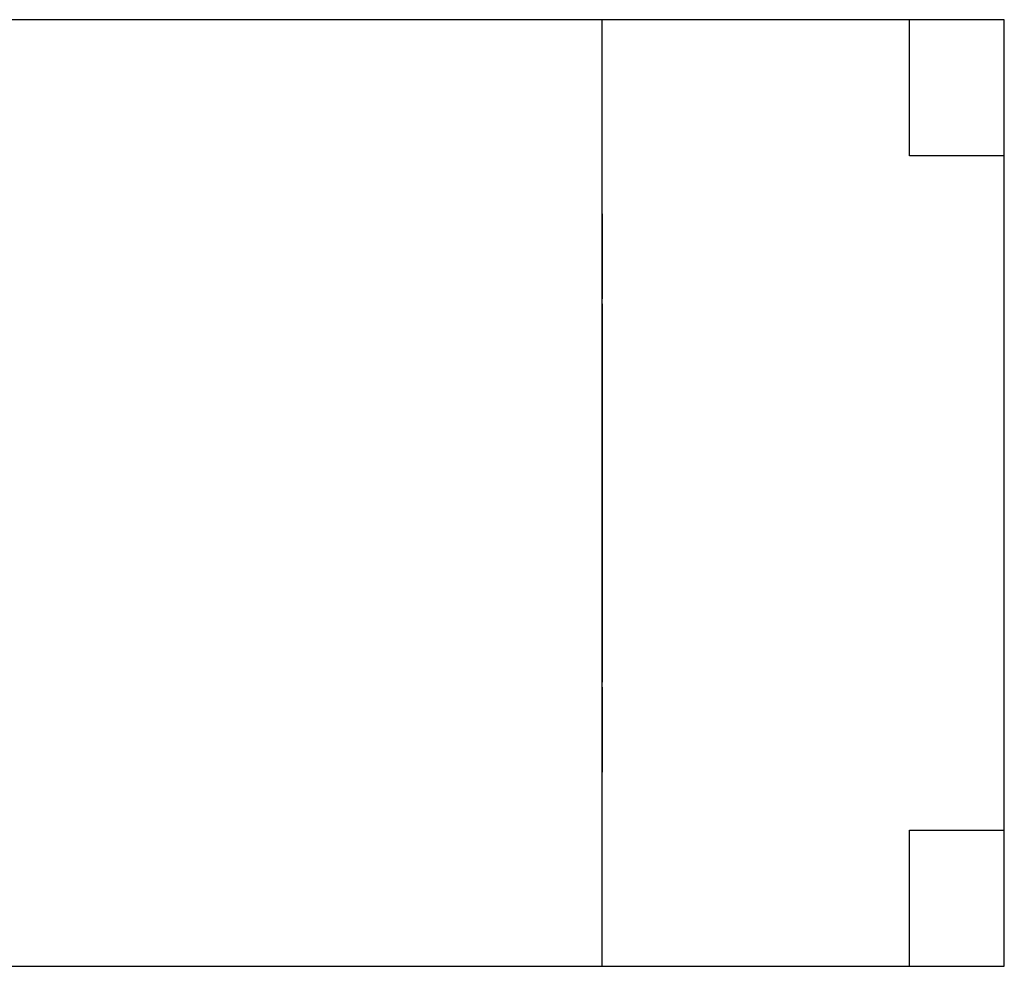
# Model space of a CAD drawing. Header units: millimetres. Extents: x 2798 to 3316, y 1544 to 1917.
# Tile 9 of 26: x 2943 to 2985, y 1647 to 1687. Entities that reach past the tile are written whole.
import ezdxf

# ---------------------------------------------------------------- set-up
doc = ezdxf.new("R2010")
doc.units = ezdxf.units.MM
doc.layers.add('_37386', color=7, linetype='Continuous')

msp = doc.modelspace()

# ---------------------------------------------------------------- linework, layer by layer
at = {"color": 7, "linetype": 'Continuous'}
for p, q in [((2984.86135, 1687.00022), (2967.86135, 1687.00022)), ((2980.86135, 1681.25022), (2980.86135, 1687.00022)), ((2984.86135, 1647.00022), (2984.86135, 1687.00022)), ((2984.86135, 1647.50022), (2984.86135, 1686.50022)), ((2967.86135, 1679.00022), (2967.86135, 1686.20022)), ((2984.86135, 1681.25022), (2980.86135, 1681.25022)), ((2967.86135, 1678.80022), (2967.86135, 1675.20022)), ((2967.86135, 1675.00022), (2967.86135, 1659.00022)), ((2967.86135, 1658.80022), (2967.86135, 1655.20022)), ((2967.86135, 1647.80022), (2967.86135, 1655.00022)), ((2980.86135, 1652.75022), (2984.86135, 1652.75022)), ((2980.86135, 1647.00022), (2980.86135, 1652.75022)), ((2967.86135, 1647.00022), (2984.86135, 1647.00022))]:
    msp.add_line(p, q, dxfattribs=at)
at = {"layer": '_37386', "color": 7, "linetype": 'Continuous'}
for p, q in [((2967.86135, 1687.00022), (2908.36135, 1687.00022)), ((2967.86135, 1647.00022), (2967.86135, 1687.00022)), ((2907.98474, 1647.00022), (2967.86135, 1647.00022))]:
    msp.add_line(p, q, dxfattribs=at)

doc.saveas('drawing.dxf')
